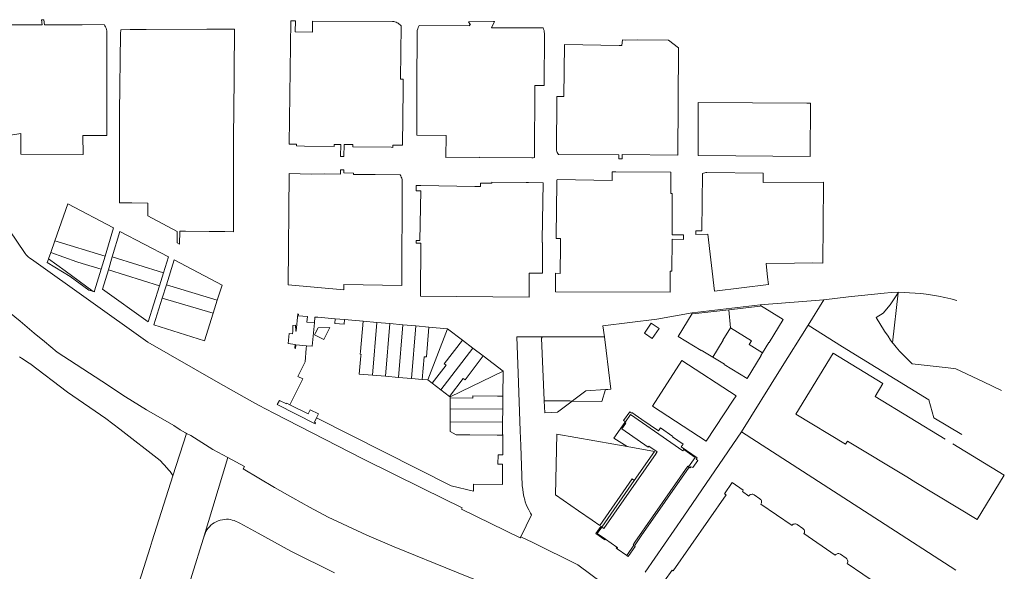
# Model space of a CAD drawing. Header units: metres. Extents: x 151449 to 154753, y 463150 to 465307.
# Tile 38 of 52: x 154345 to 154752, y 463703 to 463932. Entities that reach past the tile are written whole.
import ezdxf

# ---------------------------------------------------------------- set-up
doc = ezdxf.new("R2010")
doc.units = ezdxf.units.M
doc.layers.add('B-PV-KG-GRENS_PERCEEL-G', color=211, linetype='Continuous', lineweight=9)

msp = doc.modelspace()

# ---------------------------------------------------------------- linework, layer by layer
at = {"layer": 'B-PV-KG-GRENS_PERCEEL-G', "flags": 128}
for points in [[(154330.118, 463928.24), (154339.361, 463929.656), (154354.106, 463929.657)], [(154353.942, 463931.734), (154354.106, 463929.657)], [(154353.942, 463931.734), (154354.838, 463931.733), (154354.885, 463931.733)], [(154354.885, 463931.733), (154355.058, 463929.657)], [(154355.058, 463929.657), (154370.638, 463929.659), (154379.78, 463929.674)], [(154380.867, 463927.091), (154380.767, 463927.649), (154380.606, 463928.194), (154380.386, 463928.716), (154380.109, 463929.212), (154379.78, 463929.674)], [(154456.995, 463931.228), (154456.412, 463880.237)], [(154456.995, 463931.228), (154458.941, 463931.239)], [(154458.941, 463931.239), (154458.87, 463926.716), (154465.974, 463926.627), (154466.03, 463930.815)], [(154499.092, 463930.981), (154466.035, 463931.183), (154466.03, 463930.815)], [(154501.432, 463930.23), (154501.008, 463930.493), (154500.555, 463930.703), (154500.08, 463930.855), (154499.59, 463930.948), (154499.092, 463930.981)], [(154502.618, 463929.246), (154502.256, 463929.613), (154501.86, 463929.942), (154501.432, 463930.23)], [(154502.618, 463929.246), (154502.353, 463907.068), (154503.55, 463907.051)], [(154509.977, 463929.098), (154509.72, 463928.519), (154509.513, 463927.92), (154509.358, 463927.305)], [(154510.09, 463929.273), (154509.977, 463929.098)], [(154510.09, 463929.273), (154530.926, 463929.131)], [(154530.535, 463930.883), (154540.849, 463930.952)], [(154531.344, 463929.576), (154530.535, 463930.883)], [(154531.344, 463929.576), (154530.926, 463929.576), (154530.926, 463929.131)], [(154541.236, 463930.95), (154540.122, 463928.417), (154541.612, 463928.412), (154545.819, 463928.395), (154548.307, 463928.385), (154555.643, 463928.356), (154561.377, 463928.333)], [(154541.236, 463930.95), (154540.849, 463930.952)], [(154380.867, 463927.091), (154380.877, 463926.662), (154380.926, 463883.791)], [(154390.526, 463927.677), (154386.68, 463927.59), (154386.552, 463925.87), (154386.179, 463893.3), (154386.151, 463867.752), (154386.127, 463858.284), (154386.134, 463855.951), (154391.243, 463855.887)], [(154390.526, 463927.677), (154397.202, 463927.644)], [(154397.202, 463927.644), (154422.294, 463927.872)], [(154422.294, 463927.872), (154429.058, 463927.809)], [(154429.058, 463927.809), (154433.752, 463927.864)], [(154433.752, 463927.864), (154433.404, 463892.242)], [(154509.177, 463883.922), (154509.208, 463904.569), (154509.268, 463926.616), (154509.358, 463927.305)], [(154561.945, 463926.045), (154561.911, 463926.639), (154561.804, 463927.224), (154561.625, 463927.792), (154561.377, 463928.333)], [(154561.787, 463904.514), (154561.945, 463926.045)], [(154570.289, 463921.259), (154569.96, 463899.905)], [(154570.292, 463921.457), (154570.289, 463921.259)], [(154592.901, 463921.109), (154570.292, 463921.457)], [(154592.901, 463921.109), (154594.034, 463921.092)], [(154617.098, 463875.69), (154617.402, 463920.034), (154613.256, 463923.293), (154600.282, 463923.328), (154595.54, 463923.32), (154594.24, 463923.367), (154594.034, 463921.092)], [(154503.55, 463907.051), (154503.471, 463903.842)], [(154561.787, 463904.514), (154558.006, 463904.531), (154557.791, 463874.613)], [(154503.174, 463879.829), (154503.458, 463902.792), (154503.471, 463903.842)], [(154567.141, 463898.414), (154566.922, 463878.179)], [(154567.149, 463899.914), (154567.141, 463898.414)], [(154567.149, 463899.914), (154569.96, 463899.905)], [(154625.551, 463897.449), (154625.532, 463875.48)], [(154625.532, 463875.48), (154625.659, 463875.48), (154671.858, 463875.111), (154672.044, 463897.12), (154670.551, 463897.113), (154625.551, 463897.449)], [(154433.404, 463892.242), (154433.394, 463891.242)], [(154433.394, 463891.242), (154433.347, 463886.444), (154433.271, 463843.958)], [(154345.283, 463884.619), (154336.659, 463883.298)], [(154345.376, 463876.045), (154345.283, 463884.619)], [(154380.926, 463883.791), (154371.025, 463883.774)], [(154371.072, 463875.867), (154371.025, 463883.774)], [(154521.181, 463874.741), (154521.244, 463883.842), (154509.177, 463883.922)], [(154459.362, 463880.209), (154456.412, 463880.237)], [(154459.349, 463879.646), (154459.362, 463880.209)], [(154474.92, 463879.293), (154462.634, 463879.385), (154459.349, 463879.439), (154459.349, 463879.646)], [(154474.92, 463879.293), (154474.926, 463880.065)], [(154477.71, 463880.04), (154474.926, 463880.065)], [(154477.64, 463875.131), (154477.71, 463880.04)], [(154479.001, 463875.124), (154479.06, 463880.028)], [(154482.746, 463879.994), (154479.06, 463880.028)], [(154482.746, 463879.994), (154482.733, 463879.124)], [(154499.283, 463878.835), (154499.291, 463879.838)], [(154503.174, 463879.829), (154499.291, 463879.838)], [(154345.376, 463876.045), (154371.036, 463875.866)], [(154371.072, 463875.867), (154371.036, 463875.866)], [(154482.733, 463879.124), (154498.572, 463878.895), (154499.283, 463878.835)], [(154566.922, 463878.179), (154566.954, 463877.684), (154567.051, 463877.197), (154567.21, 463876.726), (154567.43, 463876.281), (154567.705, 463875.868)], [(154592.708, 463875.787), (154567.705, 463875.868)], [(154592.703, 463874.15), (154592.708, 463875.787)], [(154594.073, 463874.135), (154594.07, 463875.957)], [(154594.07, 463875.957), (154617.098, 463875.69)], [(154477.64, 463875.131), (154479.001, 463875.124)], [(154521.181, 463874.741), (154535.041, 463874.799)], [(154535.041, 463874.799), (154535.04, 463874.695), (154556.714, 463874.502)], [(154556.714, 463874.502), (154557.256, 463874.527), (154557.791, 463874.613)], [(154592.703, 463874.15), (154594.073, 463874.135)], [(154478.901, 463819.944), (154455.87, 463821.913), (154456.335, 463868.047)], [(154465.386, 463867.803), (154456.335, 463868.047)], [(154465.386, 463867.803), (154470.809, 463867.881), (154477.528, 463867.841)], [(154477.529, 463869.506), (154477.528, 463867.841)], [(154477.529, 463869.506), (154478.92, 463869.508)], [(154479.073, 463868.304), (154478.923, 463868.304), (154478.92, 463869.508)], [(154479.073, 463868.304), (154482.899, 463868.257), (154482.903, 463867.646), (154486.339, 463867.662)], [(154502.203, 463867.497), (154491.986, 463867.619), (154486.339, 463867.662)], [(154503.091, 463864.511), (154503.095, 463865.041), (154503.036, 463865.568), (154502.915, 463866.084), (154502.734, 463866.582), (154502.496, 463867.055), (154502.203, 463867.497)], [(154589.973, 463868.782), (154591.494, 463868.767)], [(154589.973, 463868.782), (154589.988, 463865.151)], [(154614.258, 463868.536), (154591.494, 463868.767)], [(154614.192, 463859.753), (154614.258, 463868.536)], [(154627.376, 463868.018), (154627.041, 463844.314)], [(154629.208, 463868.5), (154628.734, 463868.451), (154628.267, 463868.354), (154627.813, 463868.209), (154627.376, 463868.018)], [(154629.208, 463868.5), (154652.511, 463868.183)], [(154652.511, 463868.183), (154652.496, 463864.316)], [(154327.427, 463863.914), (154347.107, 463834.963)], [(154503.091, 463864.511), (154502.951, 463821.676)], [(154535.455, 463864.05), (154535.434, 463862.634), (154533.217, 463862.617)], [(154535.455, 463864.05), (154535.794, 463864.039), (154535.795, 463864.106), (154538.973, 463864.08), (154540.173, 463864.026), (154540.172, 463864.425), (154554.438, 463864.3)], [(154555.35, 463864.297), (154554.438, 463864.3)], [(154555.35, 463864.297), (154561.441, 463864.235)], [(154561.448, 463864.164), (154561.077, 463840.544)], [(154561.448, 463864.164), (154561.444, 463864.199), (154561.441, 463864.235)], [(154567.066, 463864.123), (154566.829, 463842.254), (154566.821, 463841.518)], [(154567.24, 463865.561), (154567.132, 463865.089), (154567.074, 463864.607), (154567.066, 463864.123)], [(154589.988, 463865.151), (154567.24, 463865.561)], [(154677.383, 463864.433), (154652.496, 463864.316)], [(154677.472, 463863.485), (154677.176, 463830.987)], [(154677.472, 463863.485), (154677.453, 463863.961), (154677.383, 463864.433)], [(154510.798, 463863.077), (154508.841, 463863.117), (154508.864, 463860.928)], [(154510.801, 463860.928), (154508.864, 463860.928)], [(154510.801, 463860.928), (154510.44, 463840.383)], [(154510.798, 463863.077), (154533.217, 463862.617)], [(154614.825, 463859.742), (154614.192, 463859.753)], [(154614.825, 463859.742), (154614.78, 463859.042)], [(154364.755, 463855.475), (154359.373, 463840.18)], [(154364.755, 463855.475), (154383.736, 463845.539), (154380.205, 463833.878)], [(154391.243, 463855.887), (154397.855, 463855.804)], [(154397.855, 463855.804), (154397.81, 463850.488), (154410.025, 463844.106)], [(154614.78, 463859.042), (154614.74, 463842.713)], [(154404.408, 463826.965), (154406.482, 463833.504), (154386.325, 463844.047), (154383.175, 463833.608)], [(154410.025, 463844.106), (154409.951, 463839.408), (154410.975, 463838.81)], [(154410.975, 463838.81), (154411.072, 463844.243)], [(154413.488, 463844.213), (154411.072, 463844.243)], [(154413.488, 463844.213), (154423.198, 463844.088)], [(154423.198, 463844.088), (154429.712, 463844.004)], [(154429.712, 463844.004), (154433.271, 463843.958)], [(154624.658, 463844.286), (154624.644, 463842.858)], [(154624.644, 463842.858), (154629.521, 463842.974)], [(154624.658, 463844.286), (154627.041, 463844.314)], [(154629.521, 463842.974), (154632.346, 463819.393)], [(154359.373, 463840.18), (154357.674, 463835.351)], [(154380.205, 463833.878), (154359.373, 463840.18)], [(154510.44, 463840.383), (154508.863, 463840.374)], [(154508.863, 463840.374), (154508.863, 463839.174)], [(154508.863, 463839.174), (154510.81, 463839.185)], [(154510.81, 463839.185), (154510.726, 463817.208)], [(154560.941, 463826.764), (154561.173, 463826.762), (154561.183, 463839.44), (154561.056, 463839.44)], [(154561.077, 463840.544), (154561.056, 463839.44)], [(154566.821, 463841.518), (154566.814, 463841.118), (154567.717, 463841.12)], [(154567.717, 463841.12), (154568.617, 463841.166)], [(154568.617, 463841.166), (154568.667, 463838.328)], [(154619.519, 463840.79), (154614.735, 463840.819), (154614.703, 463827.671)], [(154614.74, 463842.713), (154614.927, 463842.712)], [(154614.927, 463842.712), (154619.509, 463842.692)], [(154619.509, 463842.692), (154619.508, 463842.584), (154619.519, 463840.79)], [(154347.107, 463834.963), (154347.501, 463834.448), (154347.934, 463833.965), (154348.403, 463833.518)], [(154357.674, 463835.351), (154356.741, 463832.7)], [(154357.674, 463835.351), (154368.553, 463831.522)], [(154568.667, 463838.328), (154568.496, 463826.701), (154566.558, 463826.747), (154566.476, 463819.112), (154613.958, 463818.954)], [(154348.403, 463833.518), (154349.028, 463833.015), (154349.699, 463832.574)], [(154349.699, 463832.574), (154397.933, 463798.253), (154427.038, 463781.472)], [(154356.724, 463832.652), (154356.204, 463831.173), (154365.799, 463825.376), (154373.446, 463819.792), (154375.147, 463819.292)], [(154356.741, 463832.7), (154356.724, 463832.652)], [(154375.256, 463819.26), (154363.635, 463827.692), (154356.741, 463832.7)], [(154370.692, 463830.801), (154368.553, 463831.522)], [(154378.557, 463828.433), (154370.692, 463830.801)], [(154380.205, 463833.878), (154378.557, 463828.433)], [(154383.175, 463833.608), (154381.545, 463828.203)], [(154404.408, 463826.965), (154383.175, 463833.608)], [(154426.621, 463815.577), (154428.58, 463821.865), (154408.821, 463832.31), (154405.584, 463821.983)], [(154653.623, 463830.845), (154665.421, 463830.966)], [(154654.305, 463825.07), (154653.623, 463830.845)], [(154665.421, 463830.966), (154672.738, 463831.001)], [(154672.738, 463831.001), (154677.176, 463830.987)], [(154378.557, 463828.433), (154375.846, 463819.478)], [(154381.545, 463828.203), (154379.125, 463820.182), (154397.946, 463806.593), (154402.699, 463821.578)], [(154381.545, 463828.203), (154402.699, 463821.578)], [(154402.699, 463821.578), (154404.408, 463826.965)], [(154555.634, 463816.809), (154555.603, 463826.802)], [(154555.603, 463826.802), (154560.941, 463826.764)], [(154613.958, 463818.954), (154614.022, 463827.675), (154614.703, 463827.671)], [(154654.599, 463822.113), (154654.305, 463825.07)], [(154329.786, 463819.717), (154336.133, 463814.122), (154345.055, 463806.856)], [(154375.147, 463819.292), (154375.256, 463819.26)], [(154375.256, 463819.26), (154375.741, 463819.118), (154375.846, 463819.478)], [(154405.584, 463821.983), (154403.866, 463816.504)], [(154426.621, 463815.577), (154405.584, 463821.983)], [(154478.901, 463819.944), (154478.903, 463822.142)], [(154478.903, 463822.142), (154502.951, 463821.676)], [(154632.346, 463819.393), (154654.599, 463822.113)], [(154687.704, 463816.938), (154702.478, 463818.556), (154705.363, 463818.82), (154708.432, 463818.882)], [(154708.322, 463818.714), (154705.035, 463813.672), (154702.027, 463810.285), (154699.174, 463808.458), (154702.709, 463802.761), (154704.107, 463800.655), (154705.096, 463799.09), (154705.939, 463798.014)], [(154708.322, 463818.714), (154705.939, 463798.014)], [(154708.432, 463818.882), (154708.322, 463818.714)], [(154719.903, 463818.04), (154717.618, 463818.317), (154715.327, 463818.54), (154713.032, 463818.709), (154710.733, 463818.823), (154708.432, 463818.882)], [(154403.866, 463816.504), (154400.385, 463805.399), (154421.378, 463798.75), (154424.963, 463810.255)], [(154403.866, 463816.504), (154424.963, 463810.255)], [(154424.963, 463810.255), (154426.621, 463815.577)], [(154510.726, 463817.208), (154555.634, 463816.809)], [(154651.202, 463813.688), (154677.583, 463815.817)], [(154677.583, 463815.817), (154671.018, 463805.279)], [(154677.583, 463815.817), (154687.704, 463816.938)], [(154732.611, 463815.453), (154730.099, 463816.106), (154727.57, 463816.692), (154725.027, 463817.209), (154722.47, 463817.659), (154719.903, 463818.04)], [(154608.502, 463807.755), (154623.108, 463810.375)], [(154623.108, 463810.375), (154651.202, 463813.688)], [(154623.325, 463809.975), (154638.199, 463811.672)], [(154638.199, 463811.672), (154651.178, 463813.152), (154651.299, 463813.338), (154660.758, 463807.562), (154654.941, 463798.076), (154654.847, 463798.133), (154652.203, 463793.819)], [(154638.199, 463811.672), (154638.955, 463804.189)], [(154345.055, 463806.856), (154350.796, 463801.971), (154355.15, 463798.448), (154360.424, 463794.056), (154378.841, 463782.133), (154388.63, 463775.525), (154397.365, 463770.265), (154408.625, 463763.663)], [(154458.623, 463795.701), (154458.786, 463797.304), (154455.915, 463797.655), (154456.313, 463801.852), (154457.78, 463801.713), (154457.881, 463802.749), (154457.803, 463805.178), (154458.936, 463805.269), (154459.167, 463802.733), (154459.308, 463802.723), (154459.97, 463809.891), (154460.201, 463809.827), (154460.106, 463809.122), (154463.89, 463808.845), (154463.707, 463806.509), (154466.758, 463806.249)], [(154468.243, 463808.531), (154466.965, 463808.642), (154466.758, 463806.249)], [(154468.243, 463808.531), (154475.366, 463807.911)], [(154479.236, 463807.589), (154479.069, 463805.664), (154475.2, 463805.994), (154475.366, 463807.911)], [(154475.366, 463807.911), (154479.236, 463807.589)], [(154486.919, 463806.906), (154486.903, 463806.907), (154479.236, 463807.589)], [(154486.919, 463806.906), (154485.824, 463794.393)], [(154492.671, 463806.396), (154486.919, 463806.906)], [(154490.789, 463784.583), (154492.671, 463806.396)], [(154492.671, 463806.396), (154498.05, 463805.919)], [(154586.134, 463805.046), (154608.502, 463807.755)], [(154631.627, 463791.992), (154626.823, 463794.93), (154626.792, 463794.83), (154617.332, 463800.633), (154623.122, 463810.099), (154623.325, 463809.975)], [(154463.532, 463796.758), (154465.923, 463796.551), (154466.758, 463806.249)], [(154473.225, 463804.246), (154470.723, 463799.321), (154466.809, 463801.311)], [(154467.039, 463801.755), (154468.289, 463804.215)], [(154468.289, 463804.215), (154473.225, 463804.246)], [(154496.169, 463784.123), (154498.05, 463805.919)], [(154498.05, 463805.919), (154503.429, 463805.443)], [(154503.429, 463805.443), (154501.55, 463783.663)], [(154503.429, 463805.443), (154508.808, 463804.966)], [(154508.808, 463804.966), (154506.93, 463783.203)], [(154514.187, 463804.49), (154508.808, 463804.966)], [(154514.187, 463804.49), (154513.117, 463792.089)], [(154513.695, 463782.624), (154521.912, 463803.769)], [(154521.912, 463803.769), (154521.858, 463803.81), (154514.187, 463804.49)], [(154528.059, 463799.076), (154521.912, 463803.769)], [(154586.134, 463805.046), (154586.749, 463800.481)], [(154609.406, 463803.859), (154606.57, 463799.741), (154603.293, 463801.972), (154606.121, 463806.131)], [(154606.121, 463806.131), (154609.406, 463803.859)], [(154635.792, 463799.101), (154638.955, 463804.189)], [(154647.633, 463798.801), (154638.955, 463804.189)], [(154671.018, 463805.279), (154659.655, 463787.039)], [(154671.018, 463805.279), (154685.22, 463796.239)], [(154467.039, 463801.755), (154466.809, 463801.311)], [(154528.059, 463799.076), (154520.529, 463789.231)], [(154532.345, 463795.805), (154528.059, 463799.076)], [(154561.154, 463800.442), (154550.496, 463800.379)], [(154551.049, 463785.403), (154550.496, 463800.379)], [(154561.837, 463774.168), (154560.756, 463799.941), (154561.154, 463800.442)], [(154561.154, 463800.442), (154563.64, 463800.413)], [(154570.998, 463800.432), (154563.64, 463800.413)], [(154570.998, 463800.432), (154586.749, 463800.481)], [(154586.749, 463800.481), (154587.523, 463794.733)], [(154635.792, 463799.101), (154635.928, 463799.017), (154631.627, 463791.992)], [(154647.633, 463798.801), (154646.661, 463797.215), (154652.203, 463793.819)], [(154463.434, 463795.614), (154462.967, 463790.133), (154459.901, 463784.067), (154462.043, 463782.993), (154456.666, 463772.302)], [(154458.623, 463795.701), (154458.911, 463795.654)], [(154463.532, 463796.758), (154459.045, 463797.148), (154458.911, 463795.654)], [(154463.532, 463796.758), (154463.434, 463795.614)], [(154486.082, 463793.186), (154485.719, 463793.218), (154485.824, 463794.393)], [(154519.104, 463778.494), (154532.345, 463795.805)], [(154536.649, 463792.519), (154532.345, 463795.805)], [(154588.213, 463778.642), (154589.362, 463778.764), (154587.523, 463794.733)], [(154685.22, 463796.239), (154720.966, 463774.331), (154723.077, 463766.939), (154734.575, 463760.005)], [(154705.939, 463798.014), (154706.323, 463797.523), (154707.433, 463796.135), (154708.839, 463794.565), (154711.184, 463792.145), (154713.18, 463790.208), (154714.097, 463789.187), (154728.923, 463787.636), (154732.191, 463787.167), (154743.665, 463781.863), (154751.118, 463778.21)], [(154344.792, 463792.148), (154345.669, 463791.575)], [(154345.669, 463791.575), (154348.786, 463789.536)], [(154485.371, 463785.046), (154486.016, 463792.501)], [(154486.016, 463792.501), (154486.082, 463793.186)], [(154511.422, 463782.818), (154512.22, 463792.166), (154513.117, 463792.089)], [(154536.649, 463792.519), (154529.115, 463782.669)], [(154544.835, 463786.241), (154544.835, 463786.271), (154536.649, 463792.519)], [(154641.23, 463776.029), (154618.81, 463790.57), (154606.6, 463771.75), (154628.92, 463757.26), (154640.011, 463774.171)], [(154652.203, 463793.819), (154651.524, 463792.711), (154651.617, 463792.654), (154645.838, 463783.16), (154636.366, 463788.962), (154636.421, 463789.059), (154631.627, 463791.992)], [(154711.907, 463742.435), (154687.4, 463757.297), (154686.533, 463755.952), (154665.989, 463768.455), (154681.354, 463793.696)], [(154681.354, 463793.696), (154701.99, 463781.137), (154698.726, 463775.773), (154727.793, 463758.076)], [(154405.837, 463746.078), (154402.918, 463749.259), (154386.272, 463762.211), (154380.446, 463766.592), (154364.612, 463777.592), (154349.025, 463789.341), (154348.786, 463789.536)], [(154520.529, 463789.231), (154521.232, 463788.692), (154515.517, 463781.233)], [(154544.835, 463786.241), (154522.951, 463775.556)], [(154544.746, 463775.905), (154544.835, 463786.241)], [(154659.655, 463787.039), (154643.532, 463761.159)], [(154485.371, 463785.046), (154490.789, 463784.583)], [(154496.169, 463784.123), (154490.789, 463784.583)], [(154501.55, 463783.663), (154496.169, 463784.123)], [(154506.93, 463783.203), (154501.55, 463783.663)], [(154511.422, 463782.818), (154506.93, 463783.203)], [(154513.695, 463782.624), (154511.422, 463782.818)], [(154515.517, 463781.233), (154513.695, 463782.624)], [(154522.648, 463775.787), (154528.4, 463783.216), (154529.115, 463782.669)], [(154551.928, 463761.583), (154551.049, 463785.403)], [(154427.038, 463781.472), (154439.921, 463774.22)], [(154515.517, 463781.233), (154519.104, 463778.494)], [(154519.104, 463778.494), (154522.648, 463775.787)], [(154587.245, 463778.588), (154579.114, 463778.131), (154574.057, 463774.304)], [(154585.701, 463773.71), (154587.245, 463778.588)], [(154588.213, 463778.642), (154587.245, 463778.588)], [(154450.01, 463768.854), (154443.655, 463772.112), (154439.921, 463774.22)], [(154456.63, 463772.229), (154455.321, 463772.906), (154455.227, 463772.688), (154452.296, 463774.096), (154451.426, 463772.374), (154467.094, 463764.479), (154467.272, 463764.828), (154466.821, 463765.048)], [(154522.951, 463775.556), (154522.648, 463775.787)], [(154522.938, 463770.669), (154522.967, 463775.197)], [(154522.951, 463775.556), (154522.969, 463775.542), (154522.967, 463775.197)], [(154522.967, 463775.197), (154532.337, 463775.104)], [(154532.337, 463775.104), (154532.346, 463776.009)], [(154532.346, 463776.009), (154542.472, 463775.924), (154544.746, 463775.905)], [(154544.7, 463770.495), (154544.746, 463775.905)], [(154561.844, 463773.997), (154561.837, 463774.168)], [(154561.844, 463773.997), (154572.472, 463773.874), (154573.473, 463773.862)], [(154562.052, 463769.036), (154561.844, 463773.997)], [(154573.473, 463773.862), (154567.378, 463769.249)], [(154574.057, 463774.304), (154573.473, 463773.862)], [(154573.473, 463773.862), (154585.701, 463773.71)], [(154641.23, 463776.029), (154640.011, 463774.171)], [(154456.63, 463772.229), (154456.666, 463772.302)], [(154456.666, 463772.302), (154464.188, 463768.507), (154465.057, 463770.23), (154468.529, 463768.489), (154467.704, 463766.832)], [(154522.935, 463765.277), (154522.938, 463770.669)], [(154522.938, 463770.669), (154544.7, 463770.495)], [(154544.654, 463765.095), (154544.7, 463770.495)], [(154527.911, 463729.704), (154511.622, 463737.69), (154486.814, 463749.983), (154450.01, 463768.854)], [(154466.821, 463765.048), (154467.704, 463766.832)], [(154467.704, 463766.832), (154523.305, 463738.783), (154532.62, 463736.528), (154532.631, 463739.39), (154544.591, 463739.302)], [(154562.052, 463769.036), (154567.378, 463769.249)], [(154595.47, 463765.26), (154594.73, 463765.79), (154597.24, 463769.38), (154597.98, 463768.86)], [(154597.588, 463768.297), (154595.47, 463765.26)], [(154597.588, 463768.297), (154619.237, 463753.183)], [(154597.98, 463768.86), (154598.16, 463769.12), (154602.299, 463766.229)], [(154602.299, 463766.229), (154609.1, 463761.48)], [(154413.85, 463760.462), (154413.461, 463760.656), (154411.22, 463761.898), (154408.625, 463763.663)], [(154522.935, 463765.277), (154522.932, 463761.276), (154525.472, 463759.815)], [(154544.654, 463765.095), (154522.935, 463765.277)], [(154544.609, 463760.018), (154544.654, 463765.095)], [(154552.155, 463755.422), (154551.928, 463761.583)], [(154585.656, 463721.645), (154586.51, 463721.05), (154608.21, 463752.13), (154608.11, 463752.2), (154608.55, 463752.84), (154605.12, 463755.23), (154604.81, 463754.79), (154593.97, 463762.35), (154595.63, 463764.73), (154595.27, 463764.98)], [(154590.665, 463758.532), (154595.27, 463764.98)], [(154595.27, 463764.98), (154595.47, 463765.26)], [(154609.1, 463761.48), (154609.99, 463762.76), (154615.07, 463759.21), (154614.95, 463759.04), (154619.34, 463755.97), (154618.58, 463754.87)], [(154413.85, 463760.462), (154408.227, 463742.94)], [(154415.653, 463759.563), (154413.85, 463760.462)], [(154415.653, 463759.563), (154424.808, 463753.751), (154430.973, 463750.461)], [(154531.05, 463759.819), (154525.472, 463759.815)], [(154531.05, 463759.819), (154542.338, 463759.724)], [(154544.739, 463759.718), (154542.338, 463759.724)], [(154542.744, 463751.619), (154544.676, 463751.604), (154544.739, 463759.718)], [(154544.739, 463759.718), (154544.741, 463760.018), (154544.609, 463760.018)], [(154567.151, 463760.182), (154566.523, 463735.041), (154576.047, 463728.418)], [(154567.151, 463760.182), (154590.709, 463755.993)], [(154596.164, 463755.023), (154590.665, 463758.532)], [(154643.532, 463761.159), (154619.605, 463726.257)], [(154700.612, 463724.275), (154643.532, 463761.159)], [(154552.155, 463755.422), (154552.801, 463738.797)], [(154590.709, 463755.993), (154596.164, 463755.023)], [(154596.164, 463755.023), (154607.471, 463753.012)], [(154618.58, 463754.87), (154625.1, 463750.32), (154624.77, 463749.85)], [(154619.237, 463753.183), (154619.668, 463753.806)], [(154619.668, 463753.806), (154624.375, 463750.52)], [(154730.928, 463756.167), (154752.212, 463743.208), (154741.003, 463724.791), (154715.677, 463740.148)], [(154430.973, 463750.461), (154420.763, 463716.726)], [(154430.973, 463750.461), (154437.805, 463746.815), (154437.312, 463745.751), (154450.299, 463738.101), (154457.915, 463733.752), (154464.694, 463729.925)], [(154542.708, 463747.738), (154542.744, 463751.619)], [(154599.125, 463741.011), (154607.471, 463753.012)], [(154621.594, 463746.608), (154624.375, 463750.52)], [(154625.38, 463749.23), (154623.32, 463746.27), (154622.55, 463746.67), (154622.21, 463746.18), (154621.85, 463746.43)], [(154624.77, 463749.85), (154625.38, 463749.23)], [(154408.174, 463743.033), (154407.648, 463743.837), (154407.082, 463744.614), (154406.478, 463745.362), (154405.837, 463746.078)], [(154544.635, 463747.724), (154542.708, 463747.738)], [(154544.591, 463739.302), (154544.635, 463747.724)], [(154621.233, 463746.858), (154599.385, 463715.487)], [(154621.85, 463746.43), (154602.037, 463717.982)], [(154621.233, 463746.858), (154621.594, 463746.608)], [(154399.651, 463715.923), (154408.19, 463742.825), (154408.227, 463742.94)], [(154408.227, 463742.94), (154408.174, 463743.033)], [(154598.313, 463741.596), (154584.879, 463722.276), (154581.727, 463724.468)], [(154599.125, 463741.011), (154598.313, 463741.596)], [(154711.907, 463742.435), (154715.677, 463740.148)], [(154552.801, 463738.797), (154552.958, 463737.306), (154553.175, 463735.822), (154553.45, 463734.348), (154553.784, 463732.886)], [(154585.656, 463721.645), (154599.125, 463741.011)], [(154637.072, 463735.06), (154636.442, 463735.494), (154639.619, 463740.105), (154644.23, 463736.928), (154643.833, 463736.351), (154646.519, 463734.501)], [(154619.172, 463694.809), (154616.486, 463696.66), (154616.214, 463696.265), (154611.693, 463699.38), (154614.808, 463703.901), (154615.257, 463703.598), (154637.072, 463735.06)], [(154646.519, 463734.501), (154646.708, 463734.756), (154646.946, 463734.967), (154647.221, 463735.126), (154647.522, 463735.225), (154647.838, 463735.261), (154648.154, 463735.232), (154648.458, 463735.14), (154648.737, 463734.988)], [(154648.737, 463734.988), (154651.122, 463733.345)], [(154651.457, 463731.099), (154651.628, 463731.367), (154651.74, 463731.664), (154651.791, 463731.977), (154651.776, 463732.295), (154651.697, 463732.602), (154651.558, 463732.888), (154651.363, 463733.139), (154651.122, 463733.345)], [(154567.933, 463681.498), (154556.753, 463689.571), (154548.048, 463693.839), (154546.087, 463694.712), (154525.638, 463703.024), (154499.719, 463713.446), (154488.486, 463718.322), (154472.499, 463725.78), (154464.694, 463729.925)], [(154552.191, 463717.699), (154551.969, 463717.249), (154527.629, 463729.143), (154527.911, 463729.704)], [(154553.784, 463732.886), (154554.016, 463732.127)], [(154554.016, 463732.127), (154554.44, 463730.97), (154554.938, 463729.842), (154555.508, 463728.749)], [(154651.457, 463731.099), (154664.386, 463722.361)], [(154429.675, 463724.873), (154428.753, 463724.734), (154427.845, 463724.522), (154426.957, 463724.238), (154426.094, 463723.885), (154425.262, 463723.464)], [(154433.573, 463724.35), (154432.819, 463724.597), (154432.046, 463724.773), (154431.26, 463724.879), (154430.467, 463724.912), (154429.675, 463724.873)], [(154555.508, 463728.749), (154556.144, 463727.489), (154556.631, 463726.674), (154552.191, 463717.699)], [(154581.727, 463724.468), (154576.047, 463728.418)], [(154619.605, 463726.257), (154603.622, 463702.942)], [(154425.262, 463723.464), (154424.582, 463722.975), (154423.945, 463722.431), (154423.356, 463721.836), (154422.818, 463721.194), (154422.335, 463720.51), (154421.91, 463719.788)], [(154457.093, 463711.646), (154443.466, 463719.213), (154435.891, 463723.327), (154433.573, 463724.35)], [(154587.18, 463716.61), (154587, 463716.35), (154583.28, 463718.95), (154585.32, 463721.88), (154585.656, 463721.645)], [(154583.809, 463718.989), (154585.656, 463721.645)], [(154664.386, 463722.361), (154664.615, 463722.616), (154664.895, 463722.813), (154665.212, 463722.945), (154665.549, 463723.004), (154665.892, 463722.987), (154666.222, 463722.895), (154666.524, 463722.733)], [(154666.524, 463722.733), (154668.909, 463721.09)], [(154669.323, 463718.959), (154669.479, 463719.264), (154669.564, 463719.596), (154669.575, 463719.939), (154669.509, 463720.275), (154669.371, 463720.589), (154669.168, 463720.865), (154668.909, 463721.09)], [(154700.572, 463724.232), (154700.612, 463724.275)], [(154732.179, 463703.77), (154700.572, 463724.232)], [(154420.763, 463716.726), (154416.2, 463702.037), (154407.493, 463673.639), (154400.298, 463650.851)], [(154421.91, 463719.788), (154420.763, 463716.726)], [(154595.634, 463691.289), (154575.708, 463706.04), (154557.109, 463715.267), (154552.191, 463717.699)], [(154583.809, 463718.989), (154587.18, 463716.61)], [(154602.037, 463717.982), (154599.239, 463713.964)], [(154669.323, 463718.959), (154682.238, 463710.025)], [(154398.788, 463713.205), (154392.445, 463693.182), (154391.263, 463689.037), (154391.15, 463688.71)], [(154399.651, 463715.923), (154398.788, 463713.205)], [(154591.84, 463713.32), (154587.18, 463716.61)], [(154591.99, 463712.669), (154591.58, 463712.95), (154591.84, 463713.32)], [(154592.248, 463713.031), (154591.84, 463713.32)], [(154591.99, 463712.669), (154592.248, 463713.031)], [(154595.991, 463709.933), (154591.99, 463712.669)], [(154598.939, 463714.157), (154595.991, 463709.933)], [(154599.18, 463713.88), (154599.5, 463713.65), (154596.61, 463709.51), (154595.991, 463709.933)], [(154599.385, 463715.487), (154598.607, 463714.37)], [(154598.607, 463714.37), (154598.939, 463714.157)], [(154599.239, 463713.964), (154599.18, 463713.88)], [(154457.093, 463711.646), (154475.163, 463702.779)], [(154682.238, 463710.025), (154682.466, 463710.287), (154682.746, 463710.492), (154683.065, 463710.629), (154683.406, 463710.692), (154683.753, 463710.677), (154684.088, 463710.586), (154684.394, 463710.422)], [(154684.394, 463710.422), (154686.778, 463708.778)], [(154687.175, 463706.623), (154687.339, 463706.929), (154687.43, 463707.264), (154687.445, 463707.61), (154687.382, 463707.952), (154687.245, 463708.27), (154687.04, 463708.55), (154686.778, 463708.778)], [(154687.175, 463706.623), (154700.107, 463697.713)]]:
    msp.add_lwpolyline(points, dxfattribs=at)

doc.saveas('drawing.dxf')
